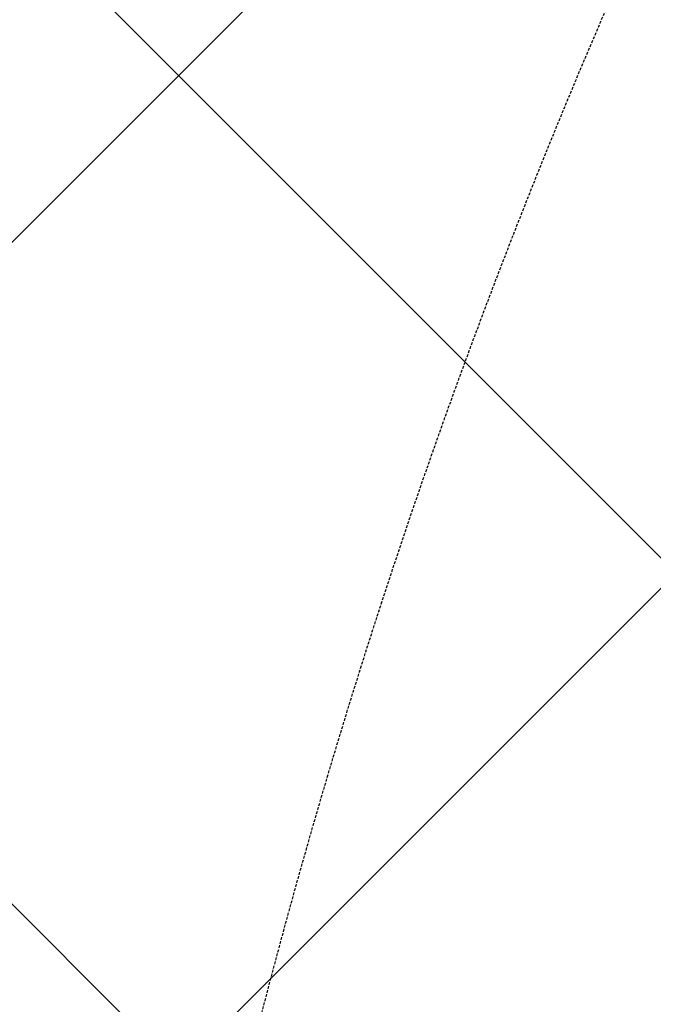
# Model space of a CAD drawing. Header units: millimetres. Extents: x -1753 to 37187, y -1972 to 14840.
# Tile 43 of 128: x 2242 to 2467, y 7625 to 7975. Entities that reach past the tile are written whole.
import ezdxf
from ezdxf.enums import TextEntityAlignment as Align

# ---------------------------------------------------------------- set-up
doc = ezdxf.new("R2010")
doc.units = ezdxf.units.MM
doc.header["$LTSCALE"] = 2
doc.header["$MEASUREMENT"] = 0
doc.linetypes.add('DASHED', pattern=[0.75, 0.5, -0.25])
doc.linetypes.add('HIDDEN', pattern=[0.375, 0.25, -0.125])
doc.layers.add('FIRE-SPKLR-EQP', color=1, linetype='Continuous', true_color=0xff0000)
doc.layers.add('FIRE-SPKLR-EQP-MPA-12SM-C', color=3, linetype='HIDDEN', true_color=0x00ff00)
doc.layers.add('GREY SCALE', color=9, linetype='Continuous', lineweight=0, true_color=0x808080)
doc.styles.get("Standard").update_dxf_attribs({"font": 'times.ttf'})

# ---------------------------------------------------------------- blocks, each defined once
blk = doc.blocks.new('SPKLR-EQP-PENDENT-68C')
at = {"layer": 'FIRE-SPKLR-EQP-MPA-12SM-C', "linetype": 'DASHED'}
blk.add_circle((0, 0), 2450, dxfattribs=at)
blk = doc.blocks.new('RCP LAYOUT')
at = {"layer": 'GREY SCALE', "lineweight": -3}
for p, q in [((200, 5856.85), (7723.15, 13380)), ((200, 5503.3), (5890.13, 11193.43)), ((6983.05, 3270), (200, 10053.05)), ((5979.49, 3920), (200, 9699.49))]:
    blk.add_line(p, q, dxfattribs=at)
for tag, p in [('EXIT', (2198, 13730)), ('EXIT', (15225, 13730)), ('E', (15529.99, 8869.99)), ('E', (15529.99, 7669.99)), ('E', (15529.99, 5869.99)), ('E', (15529.99, 4669.96)), ('EXIT', (13114.86, 3718.64)), ('E', (11657, 3149.92)), ('E', (13457, 3149.92)), ('E', (15257.01, 3149.72)), ('E', (16457.43, 3149.81)), ('EXIT', (15988.31, 2270)), ('E', (1505, 1600)), ('E', (2705, 1600)), ('E', (3905, 1600)), ('E', (5105, 1600)), ('E', (6305, 1600)), ('E', (7505, 1600)), ('E', (8705, 1600)), ('E', (11657, 1349.95)), ('E', (13557, 1350)), ('E', (14757, 1350)), ('EXIT', (6723.48, 950))]:
    blk.add_attdef(tag, text='', height=100, dxfattribs=at).set_placement(p, align=Align.MIDDLE_CENTER)
blk.add_attdef('E', text='', height=100, rotation=44.9147, dxfattribs=at).set_placement((13564.52, 5892.8), align=Align.MIDDLE_CENTER)

msp = doc.modelspace()

# ---------------------------------------------------------------- block references
at = {"layer": 'FIRE-SPKLR-EQP'}
for p in [(1700, 9330), (4700, 9330), (4700, 7007.31), (1700, 6330)]:
    msp.add_blockref('SPKLR-EQP-PENDENT-68C', p, dxfattribs=at)
at = {"layer": 'GREY SCALE', "lineweight": -3}
msp.add_blockref('RCP LAYOUT', (0, 0), dxfattribs=at)

doc.saveas('drawing.dxf')
